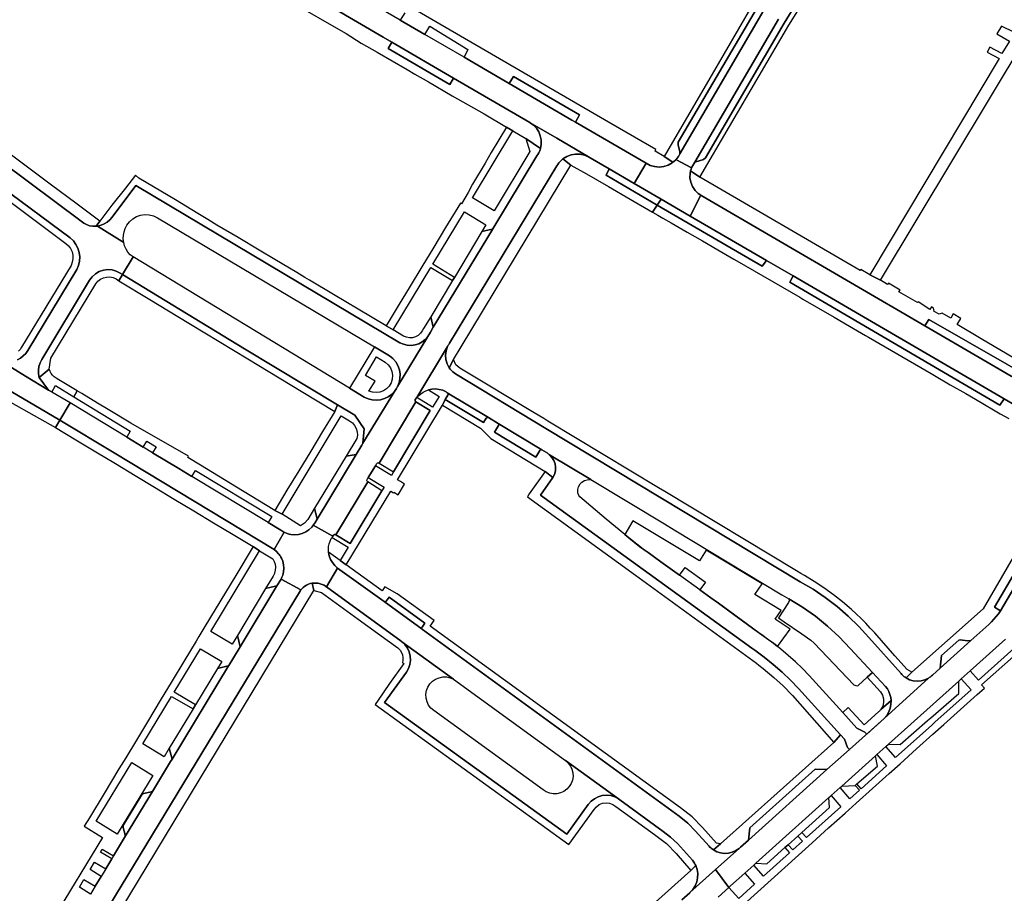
# Model space of a CAD drawing. Header units: metres. Extents: x 127325 to 135234, y 401140 to 409815.
# Tile 111 of 125: x 131021 to 131287, y 407684 to 407921. Entities that reach past the tile are written whole.
import ezdxf

# ---------------------------------------------------------------- set-up
doc = ezdxf.new("R2010")
doc.units = ezdxf.units.M
doc.layers.add('wegvakonderdelen', color=7, linetype='Continuous')

msp = doc.modelspace()

# ---------------------------------------------------------------- linework, layer by layer
at = {"layer": 'wegvakonderdelen'}
for points in [[(131124.85, 407922.74), (131123.64, 407920.72), (131130.33, 407916.82), (131131.64, 407919.04), (131141.98, 407912.74), (131140.92, 407910.65), (131151.02, 407904.77), (131153.12, 407903.55), (131154.32, 407905.45), (131172.23, 407895.03), (131171.16, 407893.04), (131190.26, 407881.92), (131191.37, 407881.36), (131192.56, 407881.02), (131193.8, 407880.92), (131195.03, 407881.06), (131196.21, 407881.44), (131197.29, 407882.04), (131197.52, 407882.22), (131195.16, 407883.81), (131192.69, 407885.24), (131192.92, 407885.66), (131179.01, 407893.75), (131094.24, 407943.04)], [(131219.22, 407925.02), (131207.55, 407905.02), (131195.16, 407883.81), (131197.52, 407882.22), (131197.76, 407882.4), (131198.18, 407882.79), (131198.32, 407882.94), (131198.62, 407883.27), (131199, 407883.79), (131199.42, 407884.51), (131199.41, 407885.01), (131198.92, 407886.96), (131198.99, 407887.61), (131220.43, 407924.23)], [(131230.98, 407925.3), (131227.64, 407919.93), (131206.32, 407883.37), (131205.8, 407882.95), (131203.44, 407882.23), (131202.67, 407880.87), (131202.59, 407880.67), (131202.45, 407880.31), (131202.33, 407879.91), (131204.83, 407878.14), (131228.97, 407919.39), (131232.25, 407924.71)], [(131226.11, 407920.97), (131203.44, 407882.23), (131205.8, 407882.95), (131206.32, 407883.37), (131227.64, 407919.93), (131230.98, 407925.3)], [(131098.43, 407923.17), (131103.71, 407920.12), (131108.99, 407917.08), (131113.06, 407914.52), (131117.36, 407912.05), (131125.53, 407907.32), (131127.63, 407906.1), (131131.27, 407903.98), (131137.75, 407900.25), (131146.34, 407895.34), (131152.46, 407891.73), (131154.16, 407890.69), (131157.68, 407888.64), (131161.65, 407885.98), (131161.84, 407887.12), (131161.82, 407888.26), (131161.59, 407889.39), (131161.16, 407890.45), (131160.54, 407891.41), (131159.75, 407892.25), (131158.82, 407892.92), (131158.75, 407892.96), (131138.08, 407904.99), (131137.09, 407903.29), (131120.36, 407913.04), (131120.36, 407913.04), (131121.36, 407914.74), (131119.06, 407916.07), (131105.12, 407924.19)], [(131222.14, 407923.42), (131199.42, 407884.51), (131199, 407883.79), (131198.62, 407883.27), (131198.32, 407882.94), (131202.59, 407880.67), (131202.67, 407880.87), (131203.44, 407882.23), (131226.11, 407920.97)], [(131220.43, 407924.23), (131198.99, 407887.61), (131198.92, 407886.96), (131199.41, 407885.01), (131199.42, 407884.51), (131222.14, 407923.42)], [(131014.47, 407828.91), (131022.12, 407824.26), (131028.38, 407820.47), (131025.84, 407823.85), (131025.64, 407824.86), (131025.61, 407825.88), (131025.75, 407826.9), (131026.07, 407827.87), (131026.54, 407828.78), (131039.48, 407850.24), (131040.19, 407851.19), (131041.07, 407851.98), (131042.09, 407852.58), (131043.22, 407852.96), (131044.39, 407853.11), (131045.57, 407853.03), (131046.71, 407852.71), (131047.77, 407852.17), (131048.42, 407851.77), (131051.24, 407856.55), (131050.51, 407857.17), (131049.88, 407857.89), (131049.36, 407858.7), (131048.97, 407859.57), (131048.71, 407860.49), (131041.63, 407864.92), (131041.24, 407864.88), (131040.36, 407864.89), (131039.49, 407865.03), (131038.66, 407865.31), (131037.88, 407865.71), (131037.17, 407866.22), (130986.82, 407903.86)], [(130986.82, 407903.86), (131037.17, 407866.22), (131037.88, 407865.71), (131038.66, 407865.31), (131039.49, 407865.03), (131040.36, 407864.89), (131041.24, 407864.88), (131042.24, 407866.22), (131035.71, 407871.1), (131029.17, 407875.99), (131022.66, 407880.85), (131016.15, 407885.72)], [(131300.61, 407822.78), (131281.08, 407834.39), (131274.57, 407838.23), (131275.57, 407839.88), (131273.47, 407841.14), (131272.79, 407839.98), (131270.51, 407841.32), (131269.63, 407841.01), (131268.28, 407841.81), (131268.11, 407842.72), (131267.6, 407843.01), (131267.09, 407842.34), (131263.95, 407844.39), (131263.83, 407844.18), (131258.77, 407847.12), (131259.05, 407847.59), (131255.93, 407849.47), (131255.93, 407849.47), (131255.7, 407849.09), (131253.75, 407850.23), (131250.85, 407851.72), (131248.41, 407853.14), (131248.25, 407852.88), (131204.83, 407878.14), (131202.33, 407879.91), (131202.3, 407879.78), (131202.19, 407879.25), (131202.15, 407878), (131202.36, 407876.78), (131202.82, 407875.63), (131203.51, 407874.59), (131204.4, 407873.73), (131205.09, 407873.27), (131205.33, 407873.12), (131265.81, 407837.89), (131266.89, 407839.58), (131298.58, 407821.41)], [(131015.71, 407875.5), (131034.19, 407861.7), (131035.07, 407860.9), (131035.79, 407859.96), (131036.33, 407858.91), (131036.68, 407857.77), (131036.82, 407856.6), (131036.75, 407855.42), (131036.47, 407854.26), (131035.99, 407853.18), (131022.71, 407831.19), (131022.17, 407830.41), (131021.51, 407829.72), (131020.75, 407829.14), (131019.92, 407828.69)], [(131019.92, 407828.69), (131020.75, 407829.14), (131021.51, 407829.72), (131022.17, 407830.41), (131022.71, 407831.19), (131035.99, 407853.18), (131036.47, 407854.26), (131036.75, 407855.42), (131036.82, 407856.6), (131036.68, 407857.77), (131036.33, 407858.91), (131035.79, 407859.96), (131035.07, 407860.9), (131034.19, 407861.7), (131015.71, 407875.5)], [(131017.82, 407871.59), (131033.04, 407860.22), (131033.75, 407859.58), (131034.31, 407858.82), (131034.71, 407857.95), (131034.92, 407857.03), (131034.95, 407856.08), (131034.79, 407855.14), (131034.45, 407854.26), (131021.07, 407832.08), (131020.67, 407831.52), (131020.19, 407831.04)], [(131297.43, 407819.47), (131265.81, 407837.89), (131265.81, 407837.89), (131205.33, 407873.12), (131205.09, 407873.27), (131202.24, 407867.63), (131222.85, 407855.62), (131230.1, 407851.4), (131287.31, 407818.09), (131301.65, 407809.74)], [(131301.65, 407809.74), (131287.31, 407818.09), (131286.14, 407816.44), (131229.19, 407849.71), (131230.1, 407851.4), (131230.1, 407851.4), (131222.85, 407855.62), (131221.66, 407854.06), (131193.27, 407870.63), (131192.02, 407868.71), (131193.45, 407867.89), (131194.83, 407867.08), (131197.04, 407865.79), (131201.35, 407863.3), (131205.54, 407860.88), (131209.72, 407858.46), (131214.04, 407855.96), (131214.83, 407855.5), (131231.92, 407845.62), (131232.72, 407845.16), (131236.98, 407842.69), (131241.23, 407840.23), (131245.36, 407837.84), (131249.73, 407835.3), (131250.55, 407834.82), (131267.53, 407824.94), (131268.37, 407824.45), (131272.67, 407821.95), (131276.85, 407819.53), (131281.02, 407817.1), (131285.32, 407814.6), (131286.22, 407814.08), (131288.5, 407812.75)], [(131015.95, 407818.39), (131023.01, 407814.41), (131030.24, 407810.34), (131031.4, 407812.29), (131031.41, 407812.32), (131024.4, 407816.53), (130995.97, 407833.07)], [(131300.42, 407793.71), (131281.55, 407761.22), (131262.22, 407744.05), (131260.71, 407742.49), (131261.65, 407742.02), (131262.66, 407741.73), (131263.71, 407741.62), (131264.76, 407741.71), (131265.78, 407741.98), (131266.73, 407742.43), (131266.96, 407742.57), (131267.18, 407742.73), (131267.4, 407742.89), (131267.61, 407743.06), (131267.81, 407743.25), (131269.93, 407745.15), (131270.3, 407748.56), (131274.98, 407752.71), (131275.33, 407752.82), (131277.37, 407752.57), (131278.24, 407752.6), (131283.15, 407757), (131283.85, 407757.67), (131284.51, 407758.38), (131285.14, 407759.12), (131285.72, 407759.9), (131286.26, 407760.7), (131286.26, 407760.7), (131284.65, 407761.68), (131290.7, 407771.96)], [(131039.69, 407683.93), (131036.7, 407685.76), (131037.95, 407687.84), (131040.97, 407686.05), (131042.6, 407688.73), (131039.61, 407690.55), (131040.81, 407692.58), (131043.85, 407690.78), (131045.46, 407693.47), (131042.45, 407695.28), (131042.92, 407696.08), (131045.97, 407694.27), (131048.95, 407699.22), (131048.95, 407699.22), (131049.08, 407699.6), (131049.07, 407699.98), (131048.59, 407701.93), (131048.56, 407702.32), (131048.67, 407702.7), (131053.55, 407710.76), (131053.83, 407711.05), (131054.19, 407711.2), (131056.13, 407711.67), (131056.48, 407711.83), (131056.79, 407712.16), (131061.44, 407719.86), (131061.81, 407720.46), (131061.07, 407723.44), (131059.69, 407721.15), (131053.91, 407724.63), (131061.67, 407737.47), (131067.53, 407734.15), (131068.16, 407735.18), (131062.38, 407738.64), (131069.5, 407750.42), (131075.27, 407746.97), (131074.13, 407745.09), (131077.02, 407745.8), (131077.17, 407745.84), (131079.99, 407750.51), (131080.26, 407750.95), (131079.51, 407754), (131078.09, 407751.65), (131072.29, 407755.08), (131085.49, 407776.95), (131083.78, 407778.06), (131079.13, 407770.24), (131070.74, 407756.44), (131069.1, 407753.68), (131068.33, 407752.43), (131065.04, 407746.99), (131061.84, 407741.67), (131058.63, 407736.36), (131055.42, 407731.05), (131052.14, 407725.61), (131049.29, 407720.88), (131047.44, 407717.82), (131043.45, 407711.22), (131039.45, 407704.63), (131037.99, 407702.36), (131042.95, 407699.28), (131029.68, 407677.37)], [(131292.36, 407770.98), (131286.26, 407760.7), (131285.72, 407759.9), (131285.14, 407759.12), (131284.51, 407758.38), (131283.85, 407757.67), (131283.15, 407757), (131278.24, 407752.6), (131269.93, 407745.15), (131267.81, 407743.25), (131267.61, 407743.06), (131267.4, 407742.89), (131267.18, 407742.73), (131266.96, 407742.57), (131266.73, 407742.43), (131254.76, 407731.54), (131245.33, 407723.08), (131239.27, 407717.64), (131218.02, 407698.58), (131215.86, 407696.65), (131215.46, 407696.29), (131209.09, 407690.57), (131212.7, 407685.71), (131213.1, 407686.14), (131216.99, 407689.63), (131219.42, 407691.8), (131219.95, 407692.28), (131239.79, 407710.07), (131240.38, 407710.61), (131242.83, 407712.8), (131243.26, 407713.18), (131252.41, 407721.39), (131252.81, 407721.75), (131255.2, 407723.9), (131255.9, 407724.52), (131274.95, 407741.6), (131274.95, 407741.6), (131275.65, 407742.23), (131278.07, 407744.4), (131287.65, 407752.99)], [(131033.15, 407661.51), (131096.59, 407766.19), (131096.7, 407766.32), (131096.7, 407766.32), (131091.35, 407769.27), (131090.24, 407767.44), (131080.26, 407750.95), (131079.99, 407750.51), (131077.17, 407745.84), (131077.11, 407745.74), (131061.81, 407720.46), (131061.44, 407719.86), (131056.79, 407712.16), (131048.95, 407699.22), (131045.97, 407694.27), (131045.46, 407693.47), (131043.85, 407690.78), (131042.6, 407688.73), (131040.97, 407686.05), (131039.69, 407683.93)], [(131289.92, 407750.49), (131280.33, 407741.89), (131278.07, 407744.4), (131275.65, 407742.23), (131278.31, 407739.27), (131268.52, 407730.48), (131267.65, 407729.7), (131257.86, 407720.9), (131255.2, 407723.9), (131252.81, 407721.75), (131255.42, 407718.72), (131248.51, 407712.49), (131247.35, 407713.78), (131246.9, 407713.38), (131248.06, 407712.09), (131245.5, 407709.78), (131242.83, 407712.8), (131240.38, 407710.61), (131243.05, 407707.58), (131233.71, 407699.22), (131232.44, 407700.64), (131231.34, 407699.66), (131232.62, 407698.23), (131229.99, 407695.88), (131228.72, 407697.3), (131227.85, 407696.52), (131229.12, 407695.1), (131222.11, 407688.82), (131219.42, 407691.8), (131216.99, 407689.63), (131219.65, 407686.64), (131215.35, 407682.75), (131212.7, 407685.71), (131212.7, 407685.71), (131209.77, 407683.11)], [(131216.77, 407681.13), (131235.21, 407697.84), (131239.7, 407701.85), (131244.2, 407705.86), (131247.13, 407708.54), (131251.61, 407712.55), (131256.1, 407716.57), (131259.08, 407719.23), (131263.54, 407723.27), (131267.99, 407727.3), (131270.95, 407729.92), (131275.45, 407733.95), (131279.95, 407737.97), (131281.98, 407739.76), (131281.17, 407740.63), (131290.59, 407749.04)], [(131199.91, 407682.34), (131202.11, 407684.31), (131202.15, 407684.35), (131202.93, 407685.19), (131203.54, 407686.15), (131203.97, 407687.21), (131204.21, 407688.33), (131204.24, 407689.47), (131204.07, 407690.6), (131203.7, 407691.68), (131202.38, 407690.33), (131171.07, 407662.22)], [(131209.77, 407683.11), (131212.7, 407685.71), (131209.09, 407690.57), (131202.15, 407684.35), (131202.11, 407684.31), (131199.91, 407682.34)]]:
    msp.add_lwpolyline(points, dxfattribs=at)
for points in [[(131130.33, 407916.82), (131123.64, 407920.72), (131113.95, 407926.36), (131092.08, 407939.1), (131089.04, 407933.56), (131105.12, 407924.19), (131119.06, 407916.07), (131121.36, 407914.74), (131138.08, 407904.99), (131158.75, 407892.96), (131158.82, 407892.92), (131166.04, 407888.71), (131174.68, 407883.68), (131175.07, 407883.45), (131180.29, 407880.41), (131187.06, 407876.46), (131190.26, 407881.92), (131171.16, 407893.04), (131170.13, 407893.64), (131153.12, 407903.55), (131151.02, 407904.77), (131140.92, 407910.65), (131130.33, 407916.82)], [(131293.27, 407915.91), (131292.93, 407917.16), (131291.6, 407918.11), (131291.08, 407917.24), (131290.3, 407917.7), (131290.08, 407917.34), (131286.54, 407919.12), (131285.3, 407916.99), (131288.72, 407915.05), (131286.68, 407911.64), (131283.37, 407913.42), (131282.65, 407912.07), (131285.9, 407910.34), (131250.85, 407851.72), (131253.75, 407850.23), (131293.27, 407915.91)], [(131121.36, 407914.74), (131120.36, 407913.04), (131137.09, 407903.29), (131138.08, 407904.99), (131121.36, 407914.74)], [(131153.12, 407903.55), (131170.13, 407893.64), (131171.16, 407893.04), (131172.23, 407895.03), (131154.32, 407905.45), (131153.12, 407903.55)], [(131166.07, 407881.21), (131166.34, 407881.64), (131166.65, 407882.05), (131166.98, 407882.44), (131167.35, 407882.79), (131167.74, 407883.12), (131168.78, 407883.77), (131169.92, 407884.21), (131171.13, 407884.42), (131172.35, 407884.4), (131173.55, 407884.15), (131174.68, 407883.68), (131166.04, 407888.71), (131158.82, 407892.92), (131159.75, 407892.25), (131160.54, 407891.41), (131161.16, 407890.45), (131161.59, 407889.39), (131161.82, 407888.26), (131161.84, 407887.12), (131161.65, 407885.98), (131161.52, 407885.56), (131161.35, 407885.14), (131161.16, 407884.73), (131160.94, 407884.34), (131160.69, 407883.97), (131148.7, 407864.14), (131148.63, 407864.02), (131132.59, 407837.5), (131131.81, 407836.21), (131131.1, 407835.03), (131122.86, 407821.42), (131122.63, 407820.92), (131122.07, 407820.12), (131113.51, 407806.09), (131113.25, 407805.59), (131111.73, 407803.07), (131101.09, 407785.5), (131100.46, 407784.46), (131100.32, 407784.23), (131100.07, 407783.86), (131105.38, 407780.9), (131105.56, 407781.18), (131105.66, 407781.29), (131105.8, 407781.36), (131105.95, 407781.39), (131106.1, 407781.36), (131106.23, 407781.27), (131114.86, 407795.6), (131114.73, 407795.69), (131114.64, 407795.81), (131114.59, 407795.96), (131114.6, 407796.11), (131114.66, 407796.25), (131114.99, 407796.82), (131116.91, 407800), (131117.27, 407800.59), (131117.38, 407800.71), (131117.51, 407800.79), (131117.67, 407800.81), (131117.83, 407800.78), (131117.96, 407800.7), (131127.9, 407817.26), (131127.78, 407817.35), (131127.69, 407817.48), (131127.65, 407817.63), (131127.66, 407817.78), (131127.73, 407817.92), (131128.16, 407818.46), (131136.46, 407832.26), (131136.56, 407832.46), (131136.66, 407832.65), (131136.77, 407832.83), (131136.89, 407833.01), (131137.01, 407833.19), (131166.07, 407881.21)], [(131154.16, 407890.69), (131152.46, 407891.73), (131148.27, 407884.87), (131146.63, 407882), (131143.26, 407876.27), (131142.07, 407873.99), (131140.26, 407870.97), (131139.94, 407871.16), (131139.22, 407869.97), (131135.93, 407864.53), (131132.72, 407859.23), (131129.51, 407853.92), (131126.3, 407848.61), (131123.09, 407843.3), (131119.8, 407837.87), (131121.69, 407836.8), (131131.93, 407853.71), (131137.8, 407850.19), (131138.3, 407851.03), (131132.48, 407854.61), (131141.08, 407868.8), (131146.84, 407865.28), (131145.73, 407863.42), (131148.52, 407864.1), (131148.7, 407864.14), (131160.69, 407883.97), (131160.94, 407884.34), (131161.16, 407884.73), (131161.35, 407885.14), (131161.52, 407885.56), (131161.65, 407885.98), (131157.68, 407888.64), (131158.73, 407885.09), (131149.11, 407869.03), (131143.25, 407872.57), (131154.16, 407890.69)], [(131180.29, 407880.41), (131175.07, 407883.45), (131174.68, 407883.68), (131173.55, 407884.15), (131172.35, 407884.4), (131171.13, 407884.42), (131169.92, 407884.21), (131168.78, 407883.77), (131167.74, 407883.12), (131169.88, 407881.46), (131174.09, 407879.04), (131180.09, 407875.6), (131185.95, 407872.2), (131192.02, 407868.71), (131193.27, 407870.63), (131179.42, 407878.71), (131180.29, 407880.41)], [(131169.88, 407881.46), (131167.74, 407883.12), (131167.35, 407882.79), (131166.98, 407882.44), (131166.65, 407882.05), (131166.34, 407881.64), (131166.07, 407881.21), (131137.01, 407833.19), (131136.89, 407833.01), (131136.77, 407832.83), (131136.66, 407832.65), (131136.56, 407832.46), (131136.46, 407832.26), (131136.07, 407831.13), (131135.91, 407829.93), (131136.01, 407828.74), (131136.35, 407827.58), (131136.92, 407826.52), (131138.06, 407828.73), (131140.17, 407832.23), (131169.88, 407881.46)], [(131202.19, 407879.25), (131202.3, 407879.78), (131202.33, 407879.91), (131202.45, 407880.31), (131202.59, 407880.67), (131198.32, 407882.94), (131198.18, 407882.79), (131197.76, 407882.4), (131197.52, 407882.22), (131197.29, 407882.04), (131196.21, 407881.44), (131195.03, 407881.06), (131193.8, 407880.92), (131192.56, 407881.02), (131191.37, 407881.36), (131190.26, 407881.92), (131187.06, 407876.46), (131194.32, 407872.24), (131202.24, 407867.63), (131205.09, 407873.27), (131204.4, 407873.73), (131203.51, 407874.59), (131202.82, 407875.63), (131202.36, 407876.78), (131202.15, 407878), (131202.19, 407879.25)], [(131187.06, 407876.46), (131180.29, 407880.41), (131179.42, 407878.71), (131193.27, 407870.63), (131194.32, 407872.24), (131187.06, 407876.46)], [(131085.4, 407858.39), (131079.7, 407861.78), (131073.99, 407865.16), (131071.54, 407866.66), (131068.83, 407868.31), (131062.71, 407871.99), (131052.84, 407877.93), (131051.87, 407878.67), (131049.16, 407875.23), (131045.53, 407870.62), (131042.24, 407866.22), (131041.24, 407864.88), (131041.63, 407864.92), (131042.57, 407865.13), (131043.46, 407865.49), (131044.27, 407865.99), (131044.99, 407866.62), (131045.59, 407867.37), (131052.02, 407875.95), (131123.55, 407833.33), (131124.51, 407832.88), (131125.54, 407832.62), (131126.6, 407832.56), (131127.66, 407832.7), (131128.67, 407833.02), (131129.6, 407833.54), (131130.42, 407834.21), (131131.1, 407835.03), (131131.81, 407836.21), (131132.59, 407837.5), (131131.89, 407840.34), (131129.98, 407837.13), (131129.62, 407836.54), (131129.14, 407835.86), (131128.51, 407835.3), (131127.78, 407834.9), (131126.97, 407834.67), (131126.14, 407834.63), (131125.31, 407834.78), (131124.54, 407835.11), (131121.69, 407836.8), (131119.8, 407837.87), (131112.21, 407842.43), (131105.57, 407846.38), (131099.08, 407850.24), (131097.75, 407851.03), (131095.59, 407852.32), (131089.65, 407855.83), (131085.4, 407858.39)], [(131052.02, 407875.95), (131045.59, 407867.37), (131044.99, 407866.62), (131044.27, 407865.99), (131043.46, 407865.49), (131042.57, 407865.13), (131041.63, 407864.92), (131048.71, 407860.49), (131048.61, 407861.46), (131048.64, 407862.42), (131048.82, 407863.37), (131049.13, 407864.29), (131049.58, 407865.15), (131050.29, 407866.09), (131051.17, 407866.88), (131052.19, 407867.48), (131053.3, 407867.87), (131054.47, 407868.04), (131055.65, 407867.98), (131056.79, 407867.69), (131057.86, 407867.19), (131116.65, 407832.18), (131120.74, 407829.74), (131121.66, 407829.01), (131122.43, 407828.11), (131123.02, 407827.1), (131123.41, 407825.99), (131123.59, 407824.83), (131123.56, 407823.65), (131123.31, 407822.51), (131122.86, 407821.42), (131131.1, 407835.03), (131130.42, 407834.21), (131129.6, 407833.54), (131128.67, 407833.02), (131127.66, 407832.7), (131126.6, 407832.56), (131125.54, 407832.62), (131124.51, 407832.88), (131123.55, 407833.33), (131052.02, 407875.95)], [(131202.24, 407867.63), (131194.32, 407872.24), (131193.27, 407870.63), (131221.66, 407854.06), (131222.85, 407855.62), (131202.24, 407867.63)], [(130967.36, 407855.54), (130957.62, 407861.05), (130952.37, 407863.97), (130950.41, 407858.32), (130950.79, 407858.27), (130951.28, 407858.16), (130951.77, 407858.01), (130959.18, 407853.9), (130976.2, 407844.34), (130995.97, 407833.07), (131024.4, 407816.53), (131031.41, 407812.32), (131034.2, 407817), (131029.28, 407819.96), (131029.08, 407820.08), (131028.38, 407820.47), (131022.12, 407824.26), (131014.47, 407828.91), (131014.23, 407829.04), (130967.36, 407855.54)], [(131148.63, 407864.02), (131148.52, 407864.1), (131145.73, 407863.42), (131138.3, 407851.03), (131137.8, 407850.19), (131131.89, 407840.34), (131132.59, 407837.5), (131148.63, 407864.02)], [(131051.24, 407856.55), (131048.42, 407851.77), (131081.48, 407831.63), (131106.63, 407816.5), (131111.34, 407813.66), (131113.9, 407810.01), (131113.51, 407806.09), (131122.07, 407820.12), (131121.28, 407819.31), (131120.36, 407818.66), (131119.34, 407818.17), (131118.26, 407817.87), (131117.14, 407817.76), (131116.02, 407817.85), (131114.93, 407818.13), (131113.9, 407818.6), (131109.9, 407821.02), (131051.24, 407856.55)], [(131041.13, 407849.25), (131041.7, 407849.95), (131042.4, 407850.51), (131043.21, 407850.91), (131044.09, 407851.12), (131044.99, 407851.14), (131045.87, 407850.97), (131046.7, 407850.61), (131047.43, 407850.09), (131048.42, 407851.77), (131047.77, 407852.17), (131046.71, 407852.71), (131045.57, 407853.03), (131044.39, 407853.11), (131043.22, 407852.96), (131042.09, 407852.58), (131041.07, 407851.98), (131040.19, 407851.19), (131039.48, 407850.24), (131026.54, 407828.78), (131026.07, 407827.87), (131025.75, 407826.9), (131025.61, 407825.88), (131025.64, 407824.86), (131025.84, 407823.85), (131028.55, 407826.13), (131028.95, 407829.15), (131041.13, 407849.25)], [(131048.42, 407851.77), (131047.43, 407850.09), (131055.83, 407844.99), (131063.39, 407840.41), (131066.85, 407838.32), (131082.33, 407828.96), (131085.36, 407827.13), (131096.78, 407820.22), (131105.89, 407814.71), (131106.63, 407816.5), (131081.48, 407831.63), (131048.42, 407851.77)], [(131230.1, 407851.4), (131229.19, 407849.71), (131286.14, 407816.44), (131287.31, 407818.09), (131230.1, 407851.4)], [(131265.81, 407837.89), (131297.43, 407819.47), (131298.58, 407821.41), (131266.89, 407839.58), (131265.81, 407837.89)], [(131122.07, 407820.12), (131122.63, 407820.92), (131122.86, 407821.42), (131123.31, 407822.51), (131123.56, 407823.65), (131123.59, 407824.83), (131123.41, 407825.99), (131123.02, 407827.1), (131122.43, 407828.11), (131121.66, 407829.01), (131120.74, 407829.74), (131116.65, 407832.18), (131109.9, 407821.02), (131113.9, 407818.6), (131114.93, 407818.13), (131116.02, 407817.85), (131117.14, 407817.76), (131118.26, 407817.87), (131119.34, 407818.17), (131120.36, 407818.66), (131121.28, 407819.31), (131122.07, 407820.12)], [(131163.13, 407810.04), (131138.65, 407824.87), (131138.25, 407825.14), (131137.88, 407825.44), (131137.53, 407825.78), (131137.21, 407826.14), (131136.92, 407826.52), (131136.35, 407827.58), (131136.01, 407828.74), (131135.91, 407829.93), (131136.07, 407831.13), (131136.46, 407832.26), (131128.16, 407818.46), (131128.68, 407819.02), (131129.26, 407819.51), (131129.89, 407819.93), (131130.57, 407820.27), (131131.28, 407820.53), (131132.24, 407820.73), (131133.23, 407820.78), (131134.21, 407820.68), (131135.16, 407820.43), (131136.06, 407820.04), (131136.4, 407819.73), (131147.53, 407813.03), (131150.15, 407811.46), (131162, 407804.31), (131163.25, 407803.55), (131163.42, 407803.45), (131163.59, 407803.34), (131163.76, 407803.22), (131163.92, 407803.1), (131164.08, 407802.97), (131175.31, 407796.27), (131195.23, 407784.24), (131197.9, 407782.63), (131227.04, 407765.04), (131228.94, 407763.89), (131232.6, 407761.66), (131236.11, 407759.19), (131239.45, 407756.5), (131242.61, 407753.6), (131245.58, 407750.5), (131251.62, 407743.98), (131255.15, 407740.16), (131255.64, 407739.5), (131256.03, 407738.78), (131256.33, 407738.02), (131256.53, 407737.23), (131256.63, 407736.42), (131256.6, 407735.34), (131256.39, 407734.29), (131256, 407733.28), (131255.45, 407732.36), (131254.76, 407731.54), (131266.73, 407742.43), (131265.78, 407741.98), (131264.76, 407741.71), (131263.71, 407741.62), (131262.66, 407741.73), (131261.65, 407742.02), (131260.71, 407742.49), (131260.41, 407742.69), (131260.12, 407742.91), (131259.84, 407743.15), (131259.58, 407743.4), (131259.33, 407743.67), (131250.62, 407753.45), (131247.91, 407756.41), (131245.03, 407759.2), (131241.99, 407761.82), (131238.81, 407764.26), (131235.49, 407766.51), (131232.04, 407768.56), (131163.13, 407810.04)], [(131115.16, 407820.22), (131116.82, 407822.9), (131114.21, 407824.47), (131117.23, 407829.46), (131119.6, 407828.07), (131120.39, 407827.37), (131121, 407826.52), (131121.39, 407825.54), (131121.55, 407824.5), (131121.46, 407823.45), (131121.14, 407822.45), (131120.62, 407821.58), (131119.92, 407820.85), (131119.08, 407820.29), (131118.13, 407819.94), (131117.13, 407819.81), (131116.12, 407819.91), (131115.16, 407820.22)], [(131195.3, 407793.02), (131193.63, 407794.03), (131163.64, 407812.08), (131162.52, 407812.75), (131159.94, 407814.3), (131139.79, 407826.43), (131138.71, 407827.36), (131138.06, 407828.73), (131136.92, 407826.52), (131137.21, 407826.14), (131137.53, 407825.78), (131137.88, 407825.44), (131138.25, 407825.14), (131138.65, 407824.87), (131163.13, 407810.04), (131232.04, 407768.56), (131235.49, 407766.51), (131238.81, 407764.26), (131241.99, 407761.82), (131245.03, 407759.2), (131247.91, 407756.41), (131250.62, 407753.45), (131259.33, 407743.67), (131259.58, 407743.4), (131259.84, 407743.15), (131260.12, 407742.91), (131260.41, 407742.69), (131260.71, 407742.49), (131262.22, 407744.05), (131260.99, 407744.79), (131257.67, 407748.52), (131252.21, 407754.67), (131251, 407756.01), (131249.76, 407757.31), (131248.49, 407758.59), (131247.2, 407759.83), (131245.87, 407761.05), (131243.48, 407763.1), (131241, 407765.04), (131238.45, 407766.89), (131235.83, 407768.62), (131233.13, 407770.25), (131232.22, 407770.8), (131231.04, 407771.51), (131195.3, 407793.02)], [(131031.17, 407823.3), (131030.43, 407823.73), (131029.91, 407824.08), (131029.45, 407824.5), (131029.06, 407824.99), (131028.76, 407825.54), (131028.55, 407826.13), (131025.84, 407823.85), (131028.38, 407820.47), (131029.08, 407820.08), (131029.28, 407819.96), (131030.26, 407821.74), (131035.21, 407818.7), (131036.15, 407820.29), (131031.17, 407823.3)], [(131123.69, 407795.71), (131122.93, 407796.2), (131135.09, 407816.37), (131135.85, 407817.95), (131136.54, 407819.11), (131136.59, 407819.24), (131136.6, 407819.38), (131136.57, 407819.52), (131136.5, 407819.64), (131136.4, 407819.73), (131136.06, 407820.04), (131135.16, 407820.43), (131134.21, 407820.68), (131133.23, 407820.78), (131132.24, 407820.73), (131131.28, 407820.53), (131134.15, 407818.78), (131132.4, 407815.89), (131128.16, 407818.46), (131127.73, 407817.92), (131127.66, 407817.78), (131127.65, 407817.63), (131127.69, 407817.48), (131127.78, 407817.35), (131127.9, 407817.26), (131131.78, 407814.92), (131121.84, 407798.33), (131121.25, 407797.35), (131116.91, 407800), (131114.99, 407796.82), (131119.33, 407794.2), (131118.68, 407793.23), (131110.08, 407778.91), (131106.23, 407781.27), (131106.1, 407781.36), (131105.95, 407781.39), (131105.8, 407781.36), (131105.66, 407781.29), (131105.56, 407781.18), (131105.38, 407780.9), (131105.17, 407780.57), (131109.51, 407777.91), (131107.36, 407774.33), (131109.02, 407773.13), (131121.08, 407793.13), (131121.85, 407792.62), (131121.95, 407792.79), (131123.04, 407792.12), (131124.8, 407795.03), (131123.69, 407795.71)], [(131066.28, 407802.56), (131050.61, 407811.54), (131044.5, 407815.25), (131041.66, 407816.97), (131037.36, 407819.56), (131036.15, 407820.29), (131035.21, 407818.7), (131050.5, 407809.33), (131049.55, 407807.74), (131054, 407805.06), (131054.95, 407806.64), (131057.51, 407805.1), (131056.56, 407803.51), (131063.64, 407799.24), (131067.18, 407797.11), (131068.14, 407798.74), (131088.85, 407786.25), (131087.85, 407784.65), (131091.33, 407782.55), (131092.14, 407782.03), (131092.21, 407782), (131093.03, 407781.64), (131093.52, 407781.49), (131094.02, 407781.38), (131095.08, 407781.29), (131096.11, 407781.38), (131097.11, 407781.64), (131098.05, 407782.06), (131098.91, 407782.64), (131099.66, 407783.35), (131099.99, 407783.74), (131100.07, 407783.86), (131100.32, 407784.23), (131100.46, 407784.46), (131101.09, 407785.5), (131100.41, 407788.49), (131098.57, 407785.46), (131097.72, 407784.41), (131096.66, 407783.73), (131091.64, 407786.83), (131089.66, 407787.9), (131080.9, 407793.19), (131069.52, 407800.1), (131066.06, 407802.19), (131066.28, 407802.56)], [(131150.29, 407810.86), (131150.34, 407810.98), (131150.35, 407811.12), (131150.32, 407811.25), (131150.25, 407811.37), (131150.15, 407811.46), (131147.53, 407813.03), (131147.4, 407813.08), (131147.27, 407813.08), (131147.14, 407813.05), (131147.03, 407812.97), (131146.95, 407812.87), (131146.22, 407811.69), (131135.85, 407817.95), (131135.09, 407816.37), (131145.35, 407810.18), (131148.15, 407807.34), (131162.88, 407798.44), (131164.99, 407796.78), (131165.42, 407797.65), (131165.67, 407798.59), (131165.72, 407799.56), (131165.58, 407800.52), (131165.25, 407801.43), (131164.74, 407802.26), (131164.08, 407802.97), (131163.92, 407803.1), (131163.76, 407803.22), (131163.59, 407803.34), (131163.42, 407803.45), (131163.25, 407803.55), (131162, 407804.31), (131161.88, 407804.35), (131161.75, 407804.35), (131161.63, 407804.31), (131161.52, 407804.24), (131161.44, 407804.14), (131160.36, 407802.32), (131149.2, 407809.09), (131150.29, 407810.86)], [(131136.4, 407819.73), (131136.5, 407819.64), (131136.57, 407819.52), (131136.6, 407819.38), (131136.59, 407819.24), (131136.54, 407819.11), (131135.85, 407817.95), (131146.22, 407811.69), (131146.95, 407812.87), (131147.03, 407812.97), (131147.14, 407813.05), (131147.27, 407813.08), (131147.4, 407813.08), (131147.53, 407813.03), (131136.4, 407819.73)], [(131063.64, 407799.24), (131056.56, 407803.51), (131054, 407805.06), (131049.55, 407807.74), (131034.2, 407817), (131031.41, 407812.32), (131046.13, 407803.46), (131089.52, 407777.26), (131092.21, 407782), (131092.14, 407782.03), (131091.33, 407782.55), (131087.85, 407784.65), (131067.18, 407797.11), (131063.64, 407799.24)], [(131113.51, 407806.09), (131113.9, 407810.01), (131111.34, 407813.66), (131106.63, 407816.5), (131105.89, 407814.71), (131102.6, 407809.27), (131099.38, 407803.96), (131096.16, 407798.64), (131092.94, 407793.33), (131089.66, 407787.9), (131091.64, 407786.83), (131107.67, 407813.49), (131109.94, 407812.15), (131110.69, 407811.6), (131111.29, 407810.89), (131111.73, 407810.07), (131111.97, 407809.17), (131112.02, 407808.25), (131111.85, 407807.33), (131108.98, 407802.61), (131111.73, 407803.07), (131113.25, 407805.59), (131113.51, 407806.09)], [(131127.9, 407817.26), (131117.96, 407800.7), (131121.84, 407798.33), (131131.78, 407814.92), (131127.9, 407817.26)], [(131091.45, 407774.97), (131091.32, 407775.22), (131091.18, 407775.47), (131091.02, 407775.71), (131090.86, 407775.94), (131090.69, 407776.16), (131090.07, 407776.81), (131089.52, 407777.26), (131046.13, 407803.46), (131031.41, 407812.32), (131031.4, 407812.29), (131030.24, 407810.34), (131035.71, 407807.04), (131041.15, 407803.76), (131046.46, 407800.56), (131051.78, 407797.35), (131057.09, 407794.15), (131062.4, 407790.95), (131067.71, 407787.74), (131073.03, 407784.54), (131078.34, 407781.34), (131083.78, 407778.06), (131085.49, 407776.95), (131089.09, 407774.79), (131089.47, 407774.08), (131089.72, 407773.31), (131089.83, 407772.51), (131089.79, 407771.71), (131089.6, 407770.92), (131089.54, 407770.75), (131089.47, 407770.58), (131089.39, 407770.41), (131089.31, 407770.25), (131089.22, 407770.09), (131087.16, 407766.68), (131090.24, 407767.44), (131091.35, 407769.27), (131091.6, 407769.79), (131091.8, 407770.34), (131092.02, 407771.26), (131092.09, 407772.21), (131092.02, 407773.16), (131091.8, 407774.09), (131091.45, 407774.97)], [(131150.15, 407811.46), (131150.25, 407811.37), (131150.32, 407811.25), (131150.35, 407811.12), (131150.34, 407810.98), (131150.29, 407810.86), (131149.2, 407809.09), (131160.36, 407802.32), (131161.44, 407804.14), (131161.52, 407804.24), (131161.63, 407804.31), (131161.75, 407804.35), (131161.88, 407804.35), (131162, 407804.31), (131150.15, 407811.46)], [(131111.73, 407803.07), (131108.98, 407802.61), (131100.41, 407788.49), (131101.09, 407785.5), (131111.73, 407803.07)], [(131189.42, 407777.41), (131185.57, 407780.47), (131184.46, 407781.35), (131179.4, 407785.53), (131172.32, 407791.54), (131172.05, 407791.92), (131171.79, 407792.64), (131171.74, 407793.55), (131171.93, 407794.25), (131172.4, 407795.06), (131172.82, 407795.53), (131173.56, 407795.99), (131174.26, 407796.17), (131175.31, 407796.27), (131164.08, 407802.97), (131164.74, 407802.26), (131165.25, 407801.43), (131165.58, 407800.52), (131165.72, 407799.56), (131165.67, 407798.59), (131165.42, 407797.65), (131164.99, 407796.78), (131161.62, 407792.05), (131218.91, 407750.56), (131219.71, 407750), (131222.25, 407748.11), (131224.71, 407746.13), (131227.09, 407744.05), (131229.38, 407741.87), (131231.58, 407739.6), (131242.9, 407727.1), (131244, 407725.88), (131244.83, 407723.64), (131245.33, 407723.08), (131254.76, 407731.54), (131250.02, 407727.29), (131249.52, 407727.84), (131247.36, 407728.88), (131243.53, 407733.11), (131234.41, 407743.17), (131232.59, 407745.03), (131230.71, 407746.84), (131228.77, 407748.58), (131226.78, 407750.26), (131224.73, 407751.87), (131223.18, 407753.03), (131221.63, 407754.13), (131221.2, 407754.45), (131219.08, 407756), (131209.83, 407762.76), (131207.84, 407764.17), (131204.84, 407766.36), (131199.3, 407770.36), (131194.22, 407773.98), (131190.78, 407776.44), (131189.42, 407777.41)], [(131164.99, 407796.78), (131162.88, 407798.44), (131158.54, 407792.33), (131158.08, 407791.59), (131187.39, 407770.31), (131188.35, 407769.61), (131220.21, 407746.47), (131220.84, 407745.96), (131221.95, 407745.05), (131224.91, 407742.64), (131227.35, 407740.34), (131229.94, 407737.69), (131241.1, 407725.01), (131242.9, 407727.1), (131231.58, 407739.6), (131229.38, 407741.87), (131227.09, 407744.05), (131224.71, 407746.13), (131222.25, 407748.11), (131219.71, 407750), (131218.91, 407750.56), (131161.62, 407792.05), (131164.99, 407796.78)], [(131118.68, 407793.23), (131114.86, 407795.6), (131106.23, 407781.27), (131110.08, 407778.91), (131118.68, 407793.23)], [(131104.22, 407776.56), (131104.19, 407777.32), (131104.24, 407778.08), (131104.39, 407778.82), (131104.64, 407779.54), (131104.96, 407780.23), (131105.17, 407780.57), (131105.38, 407780.9), (131100.07, 407783.86), (131099.99, 407783.74), (131099.66, 407783.35), (131098.91, 407782.64), (131098.05, 407782.06), (131097.11, 407781.64), (131096.11, 407781.38), (131095.08, 407781.29), (131094.02, 407781.38), (131093.52, 407781.49), (131093.03, 407781.64), (131092.21, 407782), (131089.52, 407777.26), (131090.07, 407776.81), (131090.69, 407776.16), (131090.86, 407775.94), (131091.02, 407775.71), (131091.18, 407775.47), (131091.32, 407775.22), (131091.45, 407774.97), (131091.8, 407774.09), (131092.02, 407773.16), (131092.09, 407772.21), (131092.02, 407771.26), (131091.8, 407770.34), (131091.6, 407769.79), (131091.35, 407769.27), (131096.7, 407766.32), (131096.96, 407766.63), (131097.38, 407767.04), (131097.81, 407767.36), (131098.27, 407767.64), (131098.76, 407767.86), (131099.27, 407768.04), (131099.79, 407768.15), (131100.34, 407768.21), (131100.89, 407768.21), (131101.43, 407768.15), (131101.97, 407768.03), (131102.49, 407767.85), (131103.02, 407767.59), (131103.52, 407767.28), (131103.63, 407767.19), (131106.67, 407772.27), (131105.91, 407772.94), (131105.27, 407773.73), (131104.76, 407774.61), (131104.41, 407775.57), (131104.22, 407776.56)], [(131184.46, 407781.35), (131185.57, 407780.47), (131188.46, 407778.13), (131190.78, 407776.44), (131194.22, 407773.98), (131199.3, 407770.36), (131200.82, 407772.39), (131206.34, 407768.43), (131204.84, 407766.36), (131207.84, 407764.17), (131209.83, 407762.76), (131212.71, 407760.65), (131219.08, 407756), (131224.73, 407751.87), (131225.88, 407751.02), (131229.3, 407755.73), (131225.27, 407758.39), (131226.84, 407760.8), (131219.75, 407765.1), (131221.66, 407767.95), (131206.53, 407777.15), (131204.74, 407774.19), (131186.7, 407785.03), (131184.46, 407781.35)], [(131131.71, 407756.49), (131132.82, 407758.06), (131122.8, 407765.31), (131119.46, 407767.17), (131118.79, 407766.06), (131109.02, 407773.13), (131107.36, 407774.33), (131104.22, 407776.56), (131104.41, 407775.57), (131104.76, 407774.61), (131105.27, 407773.73), (131105.91, 407772.94), (131106.67, 407772.27), (131119.25, 407763.17), (131119.37, 407763.12), (131119.51, 407763.1), (131119.64, 407763.13), (131119.76, 407763.2), (131119.85, 407763.29), (131120.62, 407764.42), (131130.34, 407757.33), (131129.55, 407756.29), (131129.47, 407756.17), (131129.44, 407756.04), (131129.44, 407755.9), (131129.5, 407755.77), (131129.59, 407755.67), (131129.64, 407755.63), (131199.21, 407705.05), (131201.58, 407703.17), (131203.67, 407701), (131207.35, 407696.9), (131207.56, 407696.68), (131207.78, 407696.47), (131208.02, 407696.27), (131208.26, 407696.08), (131208.51, 407695.91), (131210.43, 407697.54), (131209.35, 407697.76), (131205.52, 407701.97), (131202.76, 407704.82), (131199.58, 407707.28), (131131.71, 407756.49)], [(131129.64, 407755.63), (131129.59, 407755.67), (131119.25, 407763.17), (131106.67, 407772.27), (131103.63, 407767.19), (131123.85, 407752.45), (131124.06, 407752.3), (131138.11, 407742.14), (131168.41, 407720.08), (131182.77, 407709.72), (131183.11, 407709.48), (131194.87, 407700.93), (131196.84, 407699.33), (131198.73, 407697.64), (131202.83, 407693.1), (131203.03, 407692.83), (131203.22, 407692.56), (131203.4, 407692.27), (131203.56, 407691.98), (131203.7, 407691.68), (131204.07, 407690.6), (131204.24, 407689.47), (131204.21, 407688.33), (131203.97, 407687.21), (131203.54, 407686.15), (131202.93, 407685.19), (131202.15, 407684.35), (131209.09, 407690.57), (131215.46, 407696.29), (131214.58, 407695.7), (131213.61, 407695.27), (131212.58, 407695.02), (131211.52, 407694.96), (131210.46, 407695.09), (131209.45, 407695.41), (131208.51, 407695.91), (131208.26, 407696.08), (131208.02, 407696.27), (131207.78, 407696.47), (131207.56, 407696.68), (131207.35, 407696.9), (131203.67, 407701), (131201.58, 407703.17), (131199.21, 407705.05), (131129.64, 407755.63)], [(131292.36, 407770.98), (131290.7, 407771.96), (131284.65, 407761.68), (131286.26, 407760.7), (131292.36, 407770.98)], [(131100.24, 407766.19), (131099.79, 407768.15), (131099.27, 407768.04), (131098.76, 407767.86), (131098.27, 407767.64), (131097.81, 407767.36), (131097.38, 407767.04), (131096.96, 407766.63), (131096.7, 407766.32), (131096.59, 407766.19), (131033.15, 407661.51), (131023.25, 407644.89), (131023.72, 407644.58), (131026.06, 407643), (131039.19, 407664.73), (131038.98, 407664.83), (131040.71, 407667.69), (131043.35, 407672.07), (131100.24, 407766.19)], [(131090.24, 407767.44), (131087.16, 407766.68), (131079.51, 407754), (131080.26, 407750.95), (131090.24, 407767.44)], [(131125.31, 407744.02), (131125.89, 407745.02), (131126.27, 407746.11), (131126.43, 407747.26), (131126.37, 407748.41), (131126.09, 407749.54), (131125.6, 407750.58), (131124.91, 407751.52), (131124.06, 407752.3), (131123.85, 407752.45), (131103.63, 407767.19), (131103.52, 407767.28), (131103.02, 407767.59), (131102.49, 407767.85), (131101.97, 407768.03), (131101.43, 407768.15), (131100.89, 407768.21), (131100.34, 407768.21), (131099.79, 407768.15), (131100.24, 407766.19), (131102.34, 407765.66), (131112.23, 407758.44), (131120.1, 407752.69), (131122.96, 407750.69), (131123.3, 407750.36), (131123.6, 407750), (131123.97, 407749.39), (131124.23, 407748.72), (131124.37, 407748.02), (131124.39, 407747.3), (131124.28, 407746.59), (131124.61, 407746.39), (131120.75, 407741.02), (131117.69, 407736.49), (131116.88, 407735.29), (131169.32, 407697.4), (131176.2, 407706.87), (131176.81, 407707.61), (131177.58, 407708.18), (131178.46, 407708.54), (131179.41, 407708.68), (131180.36, 407708.57), (131181.26, 407708.23), (131182.04, 407707.68), (131192.54, 407700.08), (131195.79, 407697.61), (131198.43, 407694.97), (131202.38, 407690.33), (131203.7, 407691.68), (131203.56, 407691.98), (131203.4, 407692.27), (131203.22, 407692.56), (131203.03, 407692.83), (131202.83, 407693.1), (131198.73, 407697.64), (131196.84, 407699.33), (131194.87, 407700.93), (131183.11, 407709.48), (131182.77, 407709.72), (131181.76, 407710.27), (131180.66, 407710.61), (131179.52, 407710.73), (131178.37, 407710.63), (131177.26, 407710.31), (131176.24, 407709.78), (131175.34, 407709.07), (131174.59, 407708.19), (131168.82, 407700.18), (131119.41, 407735.83), (131125.31, 407744.02)], [(131119.85, 407763.29), (131119.76, 407763.2), (131119.64, 407763.13), (131119.51, 407763.1), (131119.37, 407763.12), (131119.25, 407763.17), (131129.59, 407755.67), (131129.5, 407755.77), (131129.44, 407755.9), (131129.44, 407756.04), (131129.47, 407756.17), (131129.55, 407756.29), (131130.34, 407757.33), (131120.62, 407764.42), (131119.85, 407763.29)], [(131228.94, 407763.89), (131228.98, 407763.36), (131228.86, 407762.91), (131226.13, 407758.81), (131227.71, 407757.72), (131232.46, 407754.45), (131234.85, 407752.7), (131235.75, 407751.92), (131246.57, 407740.64), (131247.07, 407740.41), (131247.47, 407740.38), (131247.7, 407740.42), (131250.18, 407742.68), (131251.62, 407743.98), (131245.58, 407750.5), (131242.61, 407753.6), (131239.45, 407756.5), (131236.11, 407759.19), (131232.6, 407761.66), (131228.94, 407763.89)], [(131132.71, 407733.66), (131131.95, 407734.33), (131131.34, 407735.14), (131130.9, 407736.06), (131130.66, 407737.05), (131130.62, 407738.06), (131130.78, 407739.06), (131131.15, 407740.01), (131131.69, 407740.87), (131132.4, 407741.6), (131133.23, 407742.17), (131134.17, 407742.56), (131135.17, 407742.76), (131136.18, 407742.76), (131137.17, 407742.55), (131138.11, 407742.14), (131124.06, 407752.3), (131124.91, 407751.52), (131125.6, 407750.58), (131126.09, 407749.54), (131126.37, 407748.41), (131126.43, 407747.26), (131126.27, 407746.11), (131125.89, 407745.02), (131125.31, 407744.02), (131119.41, 407735.83), (131168.82, 407700.18), (131174.59, 407708.19), (131175.34, 407709.07), (131176.24, 407709.78), (131177.26, 407710.31), (131178.37, 407710.63), (131179.52, 407710.73), (131180.66, 407710.61), (131181.76, 407710.27), (131182.77, 407709.72), (131168.41, 407720.08), (131169.15, 407719.42), (131169.75, 407718.63), (131170.17, 407717.74), (131170.42, 407716.78), (131170.46, 407715.79), (131170.31, 407714.81), (131169.97, 407713.88), (131169.45, 407713.04), (131168.77, 407712.32), (131167.97, 407711.74), (131167.06, 407711.34), (131166.09, 407711.12), (131165.1, 407711.1), (131164.13, 407711.28), (131163.21, 407711.65), (131162.38, 407712.19), (131132.71, 407733.66)], [(131278.24, 407752.6), (131277.37, 407752.57), (131275.33, 407752.82), (131274.98, 407752.71), (131270.3, 407748.56), (131269.93, 407745.15), (131278.24, 407752.6)], [(131077.11, 407745.74), (131077.02, 407745.8), (131074.13, 407745.09), (131068.16, 407735.18), (131067.53, 407734.15), (131061.07, 407723.44), (131061.81, 407720.46), (131077.11, 407745.74)], [(131251.62, 407743.98), (131250.18, 407742.68), (131253.74, 407738.7), (131254.28, 407737.83), (131254.57, 407736.86), (131254.6, 407735.84), (131254.36, 407734.85), (131253.87, 407733.95), (131256.63, 407736.42), (131256.53, 407737.23), (131256.33, 407738.02), (131256.03, 407738.78), (131255.64, 407739.5), (131255.15, 407740.16), (131251.62, 407743.98)], [(131274.95, 407741.6), (131255.9, 407724.52), (131259.08, 407724.46), (131266.54, 407730.94), (131267.42, 407731.71), (131275.03, 407738.32), (131274.95, 407741.6)], [(131256.63, 407736.42), (131253.87, 407733.95), (131253.76, 407733.81), (131253.63, 407733.66), (131253.51, 407733.52), (131253.37, 407733.39), (131253.23, 407733.27), (131249.33, 407729.79), (131245.05, 407734.5), (131243.53, 407733.11), (131247.36, 407728.88), (131249.52, 407727.84), (131250.02, 407727.29), (131254.76, 407731.54), (131255.45, 407732.36), (131256, 407733.28), (131256.39, 407734.29), (131256.6, 407735.34), (131256.63, 407736.42)], [(131239.27, 407717.64), (131245.33, 407723.08), (131244.83, 407723.64), (131244, 407725.88), (131242.9, 407727.1), (131241.1, 407725.01), (131210.43, 407697.54), (131208.51, 407695.91), (131209.45, 407695.41), (131210.46, 407695.09), (131211.52, 407694.96), (131212.58, 407695.02), (131213.61, 407695.27), (131214.58, 407695.7), (131215.46, 407696.29), (131215.86, 407696.65), (131218.02, 407698.58), (131218.32, 407701.85), (131236.05, 407717.74), (131239.27, 407717.64)], [(131041.23, 407703.65), (131050.9, 407719.56), (131056.58, 407716.08), (131048.34, 407702.41), (131046.98, 407700.16), (131041.23, 407703.65)], [(131252.41, 407721.39), (131243.26, 407713.18), (131246.9, 407713.38), (131247.35, 407713.78), (131252.92, 407718.63), (131252.41, 407721.39)], [(131239.27, 407717.64), (131236.05, 407717.74), (131218.32, 407701.85), (131218.02, 407698.58), (131239.27, 407717.64)], [(131056.79, 407712.16), (131056.48, 407711.83), (131056.13, 407711.67), (131054.19, 407711.2), (131053.83, 407711.05), (131053.55, 407710.76), (131048.67, 407702.7), (131048.56, 407702.32), (131048.59, 407701.93), (131049.07, 407699.98), (131049.08, 407699.6), (131048.95, 407699.22), (131056.79, 407712.16)], [(131239.79, 407710.07), (131219.95, 407692.28), (131222.98, 407692.15), (131227.85, 407696.52), (131228.72, 407697.3), (131231.34, 407699.66), (131232.44, 407700.64), (131239.93, 407707.37), (131239.79, 407710.07)]]:
    msp.add_lwpolyline(points, close=True, dxfattribs=at)

doc.saveas('drawing.dxf')
